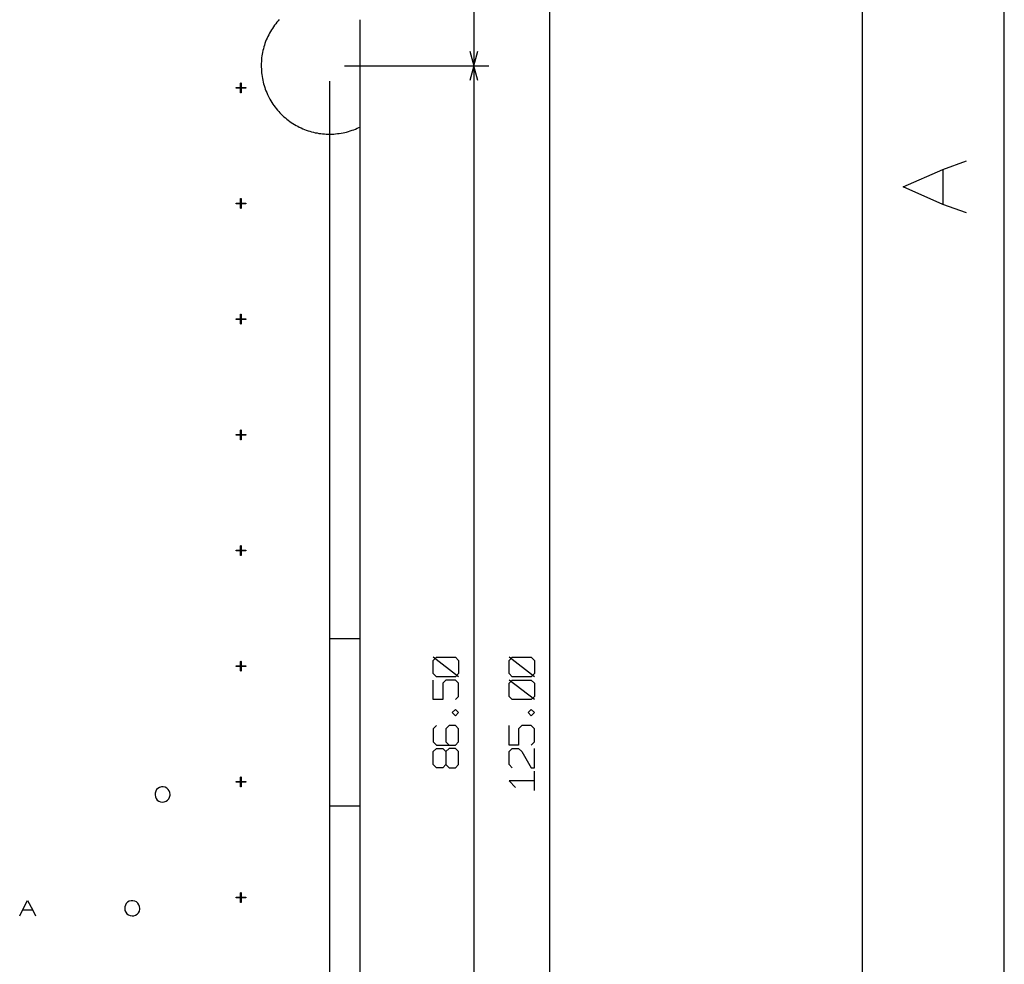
# Model space of a CAD drawing. Extents: x -658 to 530, y -320 to 521.
# Tile 27 of 28: x 347 to 530, y 160 to 336. Entities that reach past the tile are written whole.
import ezdxf

# ---------------------------------------------------------------- set-up
doc = ezdxf.new("R2010")
doc.units = 0
doc.layers.add('1', color=1, linetype='CONTINUOUS')

msp = doc.modelspace()

# ---------------------------------------------------------------- linework, layer by layer
at = {"layer": '1'}
for p, q in [((530.35, -319.52), (530.35, 520.75)), ((503.92, 107.07), (503.92, 492.25)), ((431.45, 381.95), (431.45, 327.47)), ((445.6, 381.95), (445.6, 28.3)), ((395, 335.87), (394.77, 335.6)), ((395.22, 336.12), (395, 335.87)), ((410.25, 336.05), (410.25, 52.35)), ((393.75, 334.2), (393.57, 333.9)), ((393.95, 334.47), (393.75, 334.2)), ((394.15, 334.77), (393.95, 334.47)), ((394.35, 335.05), (394.15, 334.77)), ((394.55, 335.32), (394.35, 335.05)), ((394.77, 335.6), (394.55, 335.32)), ((392.8, 332.32), (392.67, 332)), ((392.95, 332.65), (392.8, 332.32)), ((393.1, 332.97), (392.95, 332.65)), ((393.25, 333.27), (393.1, 332.97)), ((393.4, 333.6), (393.25, 333.27)), ((393.57, 333.9), (393.4, 333.6)), ((392.17, 330.35), (392.1, 330)), ((392.25, 330.67), (392.17, 330.35)), ((392.35, 331.02), (392.25, 330.67)), ((392.45, 331.35), (392.35, 331.02)), ((392.55, 331.67), (392.45, 331.35)), ((392.67, 332), (392.55, 331.67)), ((391.9, 328.62), (391.87, 328.27)), ((391.92, 328.97), (391.9, 328.62)), ((391.97, 329.32), (391.92, 328.97)), ((392.02, 329.65), (391.97, 329.32)), ((392.1, 330), (392.02, 329.65)), ((430.72, 330.22), (431.45, 327.47)), ((431.45, 327.47), (432.2, 330.22)), ((391.87, 328.27), (391.85, 327.92)), ((391.85, 327.92), (391.85, 327.57)), ((391.85, 327.57), (391.85, 327.22)), ((391.85, 327.22), (391.87, 326.9)), ((391.87, 326.9), (391.87, 326.55)), ((407.4, 327.47), (434.3, 327.47)), ((407.4, 327.47), (434.3, 327.47)), ((431.45, 327.47), (430.72, 324.75)), ((432.2, 324.75), (431.45, 327.47)), ((431.45, 327.47), (431.45, 82.75)), ((391.87, 326.55), (391.92, 326.2)), ((391.92, 326.2), (391.95, 325.85)), ((391.95, 325.85), (392, 325.5)), ((392, 325.5), (392.07, 325.15)), ((392.07, 325.15), (392.12, 324.82)), ((387.15, 323.43), (387.2, 323.45)), ((387.15, 323.38), (387.15, 323.43)), ((387.15, 323.33), (387.15, 323.38)), ((387.2, 323.3), (387.15, 323.33)), ((387.2, 323.45), (388.9, 323.45)), ((388.9, 323.3), (387.2, 323.3)), ((388, 324.28), (388.05, 324.3)), ((388, 324.23), (388, 324.28)), ((388, 322.53), (388, 324.23)), ((388.05, 324.3), (388.1, 324.28)), ((388.1, 324.28), (388.13, 324.23)), ((388.13, 324.23), (388.13, 322.53)), ((388.9, 323.45), (388.95, 323.43)), ((388.95, 323.33), (388.9, 323.3)), ((388.95, 323.43), (388.98, 323.38)), ((388.98, 323.38), (388.95, 323.33)), ((392.12, 324.82), (392.2, 324.47)), ((392.2, 324.47), (392.3, 324.15)), ((392.3, 324.15), (392.4, 323.8)), ((392.4, 323.8), (392.5, 323.47)), ((392.5, 323.47), (392.6, 323.15)), ((392.6, 323.15), (392.72, 322.82)), ((404.57, 324.65), (404.57, 52.35)), ((388, 322.48), (388, 322.53)), ((388.05, 322.45), (388, 322.48)), ((388.1, 322.48), (388.05, 322.45)), ((388.13, 322.53), (388.1, 322.48)), ((392.72, 322.82), (392.87, 322.5)), ((392.87, 322.5), (393, 322.17)), ((393, 322.17), (393.15, 321.87)), ((393.15, 321.87), (393.32, 321.55)), ((393.32, 321.55), (393.47, 321.25)), ((393.47, 321.25), (393.65, 320.95)), ((393.65, 320.95), (393.85, 320.65)), ((393.85, 320.65), (394.02, 320.35)), ((394.02, 320.35), (394.22, 320.07)), ((394.22, 320.07), (394.42, 319.8)), ((394.42, 319.8), (394.65, 319.52)), ((394.65, 319.52), (394.87, 319.25)), ((394.87, 319.25), (395.1, 319)), ((395.1, 319), (395.32, 318.72)), ((395.32, 318.72), (395.57, 318.47)), ((395.57, 318.47), (395.82, 318.25)), ((395.82, 318.25), (396.07, 318)), ((396.07, 318), (396.35, 317.77)), ((396.35, 317.77), (396.62, 317.55)), ((396.62, 317.55), (396.9, 317.35)), ((396.9, 317.35), (397.17, 317.12)), ((397.17, 317.12), (397.45, 316.92)), ((397.45, 316.92), (397.75, 316.75)), ((397.75, 316.75), (398.05, 316.55)), ((398.05, 316.55), (398.35, 316.37)), ((398.35, 316.37), (398.65, 316.22)), ((398.65, 316.22), (398.95, 316.05)), ((398.95, 316.05), (399.27, 315.9)), ((399.27, 315.9), (399.6, 315.77)), ((399.6, 315.77), (399.92, 315.65)), ((409.1, 315.57), (409.42, 315.7)), ((409.42, 315.7), (409.75, 315.85)), ((409.75, 315.85), (410.05, 316)), ((410.05, 316), (410.25, 316.07)), ((410.25, 316.07), (410.25, 220.67)), ((399.92, 315.65), (400.25, 315.52)), ((400.25, 315.52), (400.57, 315.4)), ((400.57, 315.4), (400.9, 315.3)), ((400.9, 315.3), (401.22, 315.2)), ((401.22, 315.2), (401.57, 315.12)), ((401.57, 315.12), (401.9, 315.02)), ((401.9, 315.02), (402.25, 314.97)), ((402.25, 314.97), (402.6, 314.9)), ((402.6, 314.9), (402.95, 314.85)), ((402.95, 314.85), (403.27, 314.82)), ((403.27, 314.82), (403.62, 314.8)), ((403.62, 314.8), (403.97, 314.77)), ((403.97, 314.77), (404.32, 314.75)), ((404.32, 314.75), (404.67, 314.75)), ((404.67, 314.75), (405.02, 314.75)), ((405.02, 314.75), (405.37, 314.77)), ((405.37, 314.77), (405.72, 314.8)), ((405.72, 314.8), (406.07, 314.85)), ((406.07, 314.85), (406.4, 314.87)), ((406.4, 314.87), (406.75, 314.95)), ((406.75, 314.95), (407.1, 315)), ((407.1, 315), (407.42, 315.07)), ((407.42, 315.07), (407.77, 315.15)), ((407.77, 315.15), (408.1, 315.25)), ((408.1, 315.25), (408.45, 315.35)), ((408.45, 315.35), (408.77, 315.47)), ((408.77, 315.47), (409.1, 315.57)), ((518.87, 308.15), (523.3, 309.75)), ((511.5, 304.92), (518.87, 308.15)), ((518.87, 308.15), (518.87, 301.67)), ((518.87, 301.67), (511.5, 304.92)), ((387.15, 301.88), (387.2, 301.9)), ((387.15, 301.83), (387.15, 301.88)), ((387.15, 301.78), (387.15, 301.83)), ((387.2, 301.75), (387.15, 301.78)), ((387.2, 301.9), (388.9, 301.9)), ((388.9, 301.75), (387.2, 301.75)), ((388, 302.73), (388.05, 302.75)), ((388, 302.68), (388, 302.73)), ((388, 300.98), (388, 302.68)), ((388, 300.93), (388, 300.98)), ((388.05, 302.75), (388.1, 302.73)), ((388.1, 302.73), (388.13, 302.68)), ((388.13, 300.98), (388.1, 300.93)), ((388.13, 302.68), (388.13, 300.98)), ((388.9, 301.9), (388.95, 301.88)), ((388.95, 301.78), (388.9, 301.75)), ((388.95, 301.88), (388.98, 301.83)), ((388.98, 301.83), (388.95, 301.78)), ((523.3, 300.07), (518.87, 301.67)), ((388.05, 300.9), (388, 300.93)), ((388.1, 300.93), (388.05, 300.9)), ((388, 281.13), (388, 281.18)), ((388, 281.18), (388.05, 281.18)), ((388, 279.43), (388, 281.13)), ((388.05, 281.18), (388.1, 281.18)), ((388.1, 281.18), (388.13, 281.13)), ((388.13, 281.13), (388.13, 279.43)), ((387.15, 280.28), (387.15, 280.33)), ((387.15, 280.33), (387.2, 280.33)), ((387.15, 280.23), (387.15, 280.28)), ((387.2, 280.2), (387.15, 280.23)), ((387.2, 280.33), (388.9, 280.33)), ((388.9, 280.2), (387.2, 280.2)), ((388, 279.38), (388, 279.43)), ((388.05, 279.35), (388, 279.38)), ((388.1, 279.38), (388.05, 279.35)), ((388.13, 279.43), (388.1, 279.38)), ((388.9, 280.33), (388.95, 280.33)), ((388.95, 280.23), (388.9, 280.2)), ((388.95, 280.33), (388.98, 280.28)), ((388.98, 280.28), (388.95, 280.23)), ((387.15, 258.75), (387.2, 258.78)), ((387.2, 258.78), (388.9, 258.78)), ((388, 259.6), (388.05, 259.63)), ((388, 259.55), (388, 259.6)), ((388, 257.85), (388, 259.55)), ((388.05, 259.63), (388.1, 259.6)), ((388.1, 259.6), (388.13, 259.55)), ((388.13, 259.55), (388.13, 257.85)), ((388.9, 258.78), (388.95, 258.75)), ((387.15, 258.7), (387.15, 258.75)), ((387.15, 258.65), (387.15, 258.7)), ((387.2, 258.63), (387.15, 258.65)), ((388.9, 258.63), (387.2, 258.63)), ((388, 257.8), (388, 257.85)), ((388.05, 257.78), (388, 257.8)), ((388.1, 257.8), (388.05, 257.78)), ((388.13, 257.85), (388.1, 257.8)), ((388.95, 258.65), (388.9, 258.63)), ((388.95, 258.75), (388.98, 258.7)), ((388.98, 258.7), (388.95, 258.65)), ((387.15, 237.2), (387.2, 237.23)), ((387.15, 237.15), (387.15, 237.2)), ((387.15, 237.1), (387.15, 237.15)), ((387.2, 237.08), (387.15, 237.1)), ((387.2, 237.23), (388.9, 237.23)), ((388.9, 237.08), (387.2, 237.08)), ((388, 238.05), (388.05, 238.08)), ((388, 238), (388, 238.05)), ((388, 236.3), (388, 238)), ((388.05, 238.08), (388.1, 238.05)), ((388.1, 238.05), (388.13, 238)), ((388.13, 238), (388.13, 236.3)), ((388.9, 237.23), (388.95, 237.2)), ((388.95, 237.1), (388.9, 237.08)), ((388.95, 237.2), (388.98, 237.15)), ((388.98, 237.15), (388.95, 237.1)), ((388, 236.25), (388, 236.3)), ((388.05, 236.23), (388, 236.25)), ((388.1, 236.25), (388.05, 236.23)), ((388.13, 236.3), (388.1, 236.25)), ((404.57, 220.67), (404.57, 189.55)), ((410.25, 220.67), (404.57, 220.67)), ((423.92, 216.65), (424.5, 217.25)), ((428.62, 213.6), (423.92, 217.25)), ((423.92, 214.22), (423.92, 216.65)), ((424.5, 217.25), (428.05, 217.25)), ((428.05, 217.25), (428.62, 216.65)), ((428.62, 216.65), (428.62, 214.22)), ((438.05, 216.65), (438.65, 217.25)), ((442.77, 213.6), (438.05, 217.25)), ((438.05, 214.22), (438.05, 216.65)), ((438.65, 217.25), (442.17, 217.25)), ((442.17, 217.25), (442.77, 216.65)), ((442.77, 216.65), (442.77, 214.22)), ((387.15, 215.6), (387.15, 215.65)), ((387.15, 215.65), (387.2, 215.65)), ((387.15, 215.55), (387.15, 215.6)), ((387.2, 215.53), (387.15, 215.55)), ((387.2, 215.65), (388.9, 215.65)), ((388.9, 215.53), (387.2, 215.53)), ((388, 216.48), (388.05, 216.5)), ((388, 216.43), (388, 216.48)), ((388, 214.75), (388, 216.43)), ((388, 214.7), (388, 214.75)), ((388.05, 216.5), (388.1, 216.48)), ((388.1, 216.48), (388.13, 216.43)), ((388.13, 214.75), (388.1, 214.7)), ((388.13, 216.43), (388.13, 214.75)), ((388.9, 215.65), (388.95, 215.65)), ((388.95, 215.55), (388.9, 215.53)), ((388.95, 215.65), (388.98, 215.6)), ((388.98, 215.6), (388.95, 215.55)), ((388.05, 214.68), (388, 214.7)), ((388.1, 214.7), (388.05, 214.68)), ((424.5, 213.6), (423.92, 214.22)), ((423.92, 209.37), (423.92, 213)), ((428.05, 213.6), (424.5, 213.6)), ((426.27, 213), (425.67, 212.4)), ((428.05, 213), (426.27, 213)), ((428.62, 214.22), (428.05, 213.6)), ((428.62, 212.4), (428.05, 213)), ((438.65, 213.6), (438.05, 214.22)), ((438.05, 212.4), (438.65, 213)), ((442.77, 209.37), (438.05, 213)), ((442.17, 213.6), (438.65, 213.6)), ((438.65, 213), (442.17, 213)), ((442.77, 214.22), (442.17, 213.6)), ((442.17, 213), (442.77, 212.4)), ((425.67, 212.4), (425.67, 209.37)), ((428.62, 209.97), (428.62, 212.4)), ((438.05, 209.97), (438.05, 212.4)), ((442.77, 212.4), (442.77, 209.97)), ((425.67, 209.37), (423.92, 209.37)), ((428.05, 209.37), (428.62, 209.97)), ((438.65, 209.37), (438.05, 209.97)), ((442.17, 209.37), (438.65, 209.37)), ((442.77, 209.97), (442.17, 209.37)), ((427.45, 206.95), (428.05, 207.55)), ((428.05, 207.55), (428.62, 206.95)), ((441.6, 206.95), (442.17, 207.55)), ((442.17, 207.55), (442.77, 206.95)), ((428.05, 206.32), (427.45, 206.95)), ((428.62, 206.95), (428.05, 206.32)), ((442.17, 206.32), (441.6, 206.95)), ((442.77, 206.95), (442.17, 206.32)), ((424.5, 204.52), (423.92, 203.9)), ((423.92, 203.9), (423.92, 201.47)), ((426.85, 204.52), (426.27, 203.9)), ((426.27, 203.9), (426.27, 201.47)), ((428.05, 204.52), (426.85, 204.52)), ((428.62, 203.9), (428.05, 204.52)), ((428.62, 201.47), (428.62, 203.9)), ((438.05, 200.87), (438.05, 204.52)), ((440.42, 204.52), (439.82, 203.9)), ((439.82, 203.9), (439.82, 200.87)), ((442.17, 204.52), (440.42, 204.52)), ((442.77, 203.9), (442.17, 204.52)), ((442.77, 201.47), (442.77, 203.9)), ((423.92, 201.47), (424.5, 200.87)), ((423.92, 199.67), (424.5, 200.27)), ((424.5, 200.87), (428.05, 200.87)), ((424.5, 200.27), (425.67, 200.27)), ((425.67, 200.27), (426.27, 199.67)), ((426.27, 201.47), (426.85, 200.87)), ((426.85, 200.27), (426.27, 199.67)), ((428.05, 200.27), (426.85, 200.27)), ((428.05, 200.87), (428.62, 201.47)), ((428.62, 199.67), (428.05, 200.27)), ((439.82, 200.87), (438.05, 200.87)), ((438.05, 199.67), (438.65, 200.27)), ((438.65, 200.27), (439.82, 200.27)), ((439.82, 200.27), (440.42, 199.67)), ((442.17, 200.87), (442.77, 201.47)), ((442.77, 196.62), (442.77, 200.27)), ((423.92, 197.25), (423.92, 199.67)), ((426.27, 199.67), (426.27, 197.25)), ((428.62, 197.25), (428.62, 199.67)), ((438.05, 197.25), (438.05, 199.67)), ((440.42, 199.67), (442.17, 196.62)), ((424.5, 196.62), (423.92, 197.25)), ((425.67, 196.62), (424.5, 196.62)), ((426.27, 197.25), (425.67, 196.62)), ((426.27, 197.25), (426.85, 196.62)), ((426.85, 196.62), (428.05, 196.62)), ((428.05, 196.62), (428.62, 197.25)), ((438.65, 196.62), (438.05, 197.25)), ((442.17, 196.62), (442.77, 196.62)), ((388, 194.93), (388.05, 194.95)), ((388, 194.88), (388, 194.93)), ((388, 193.18), (388, 194.88)), ((388.05, 194.95), (388.1, 194.93)), ((388.1, 194.93), (388.13, 194.88)), ((388.13, 194.88), (388.13, 193.18)), ((442.77, 192.4), (442.77, 196.02)), ((372.6, 192.8), (372.35, 192.58)), ((372.9, 192.98), (372.6, 192.8)), ((373.25, 193.08), (372.9, 192.98)), ((373.6, 193.1), (373.25, 193.08)), ((373.93, 193.03), (373.6, 193.1)), ((374.25, 192.85), (373.93, 193.03)), ((374.5, 192.63), (374.25, 192.85)), ((387.15, 194.08), (387.2, 194.1)), ((387.15, 194.03), (387.15, 194.08)), ((387.15, 193.98), (387.15, 194.03)), ((387.2, 193.95), (387.15, 193.98)), ((387.2, 194.1), (388.9, 194.1)), ((388.9, 193.95), (387.2, 193.95)), ((388, 193.13), (388, 193.18)), ((388.05, 193.1), (388, 193.13)), ((388.1, 193.13), (388.05, 193.1)), ((388.13, 193.18), (388.1, 193.13)), ((388.9, 194.1), (388.95, 194.08)), ((388.95, 193.98), (388.9, 193.95)), ((388.95, 194.08), (388.98, 194.03)), ((388.98, 194.03), (388.95, 193.98)), ((442.77, 194.2), (438.05, 194.2)), ((438.05, 194.2), (439.25, 193)), ((372.08, 191.93), (372.05, 191.6)), ((372.05, 191.6), (372.13, 191.25)), ((372.18, 192.28), (372.08, 191.93)), ((372.13, 191.25), (372.25, 190.93)), ((372.35, 192.58), (372.18, 192.28)), ((372.25, 190.93), (372.48, 190.65)), ((374.38, 190.6), (374.63, 190.88)), ((374.7, 192.35), (374.5, 192.63)), ((374.63, 190.88), (374.78, 191.18)), ((374.83, 192.03), (374.7, 192.35)), ((374.78, 191.18), (374.88, 191.53)), ((374.88, 191.68), (374.83, 192.03)), ((374.88, 191.53), (374.88, 191.68)), ((372.48, 190.65), (372.75, 190.45)), ((372.75, 190.45), (373.08, 190.33)), ((373.08, 190.33), (373.43, 190.28)), ((373.43, 190.28), (373.78, 190.3)), ((373.78, 190.3), (374.1, 190.43)), ((374.1, 190.43), (374.38, 190.6)), ((404.57, 189.55), (410.25, 189.55)), ((410.25, 189.55), (410.25, 94.15)), ((387.15, 172.53), (387.2, 172.55)), ((387.15, 172.48), (387.15, 172.53)), ((387.2, 172.55), (388.9, 172.55)), ((388, 173.38), (388.05, 173.4)), ((388, 173.33), (388, 173.38)), ((388, 171.63), (388, 173.33)), ((388.05, 173.4), (388.1, 173.38)), ((388.1, 173.38), (388.13, 173.33)), ((388.13, 173.33), (388.13, 171.63)), ((388.9, 172.55), (388.95, 172.53)), ((388.95, 172.53), (388.98, 172.48)), ((347.33, 170.13), (348.3, 171.9)), ((348.3, 171.9), (349.25, 170.13)), ((366.53, 171.05), (366.4, 170.73)), ((366.4, 170.73), (366.4, 170.38)), ((366.7, 171.35), (366.53, 171.05)), ((366.95, 171.6), (366.7, 171.35)), ((367.25, 171.78), (366.95, 171.6)), ((367.58, 171.85), (367.25, 171.78)), ((367.93, 171.88), (367.58, 171.85)), ((368.28, 171.8), (367.93, 171.88)), ((368.58, 171.65), (368.28, 171.8)), ((368.85, 171.43), (368.58, 171.65)), ((369.05, 171.13), (368.85, 171.43)), ((369.18, 170.8), (369.05, 171.13)), ((369.23, 170.45), (369.18, 170.8)), ((387.15, 172.43), (387.15, 172.48)), ((387.2, 172.4), (387.15, 172.43)), ((388.9, 172.4), (387.2, 172.4)), ((388, 171.58), (388, 171.63)), ((388.05, 171.55), (388, 171.58)), ((388.1, 171.58), (388.05, 171.55)), ((388.13, 171.63), (388.1, 171.58)), ((388.95, 172.43), (388.9, 172.4)), ((388.98, 172.48), (388.95, 172.43)), ((346.83, 169.08), (347.33, 170.13)), ((349.25, 170.13), (347.33, 170.13)), ((349.25, 170.13), (349.75, 169.08)), ((366.4, 170.38), (366.45, 170.03)), ((366.45, 170.03), (366.6, 169.73)), ((366.6, 169.73), (366.83, 169.45)), ((366.83, 169.45), (367.1, 169.23)), ((367.1, 169.23), (367.43, 169.1)), ((367.43, 169.1), (367.78, 169.05)), ((367.78, 169.05), (368.1, 169.08)), ((368.1, 169.08), (368.43, 169.2)), ((368.43, 169.2), (368.73, 169.4)), ((368.73, 169.4), (368.95, 169.65)), ((368.95, 169.65), (369.13, 169.95)), ((369.13, 169.95), (369.2, 170.3)), ((369.2, 170.3), (369.23, 170.45))]:
    msp.add_line(p, q, dxfattribs=at)

doc.saveas('drawing.dxf')
